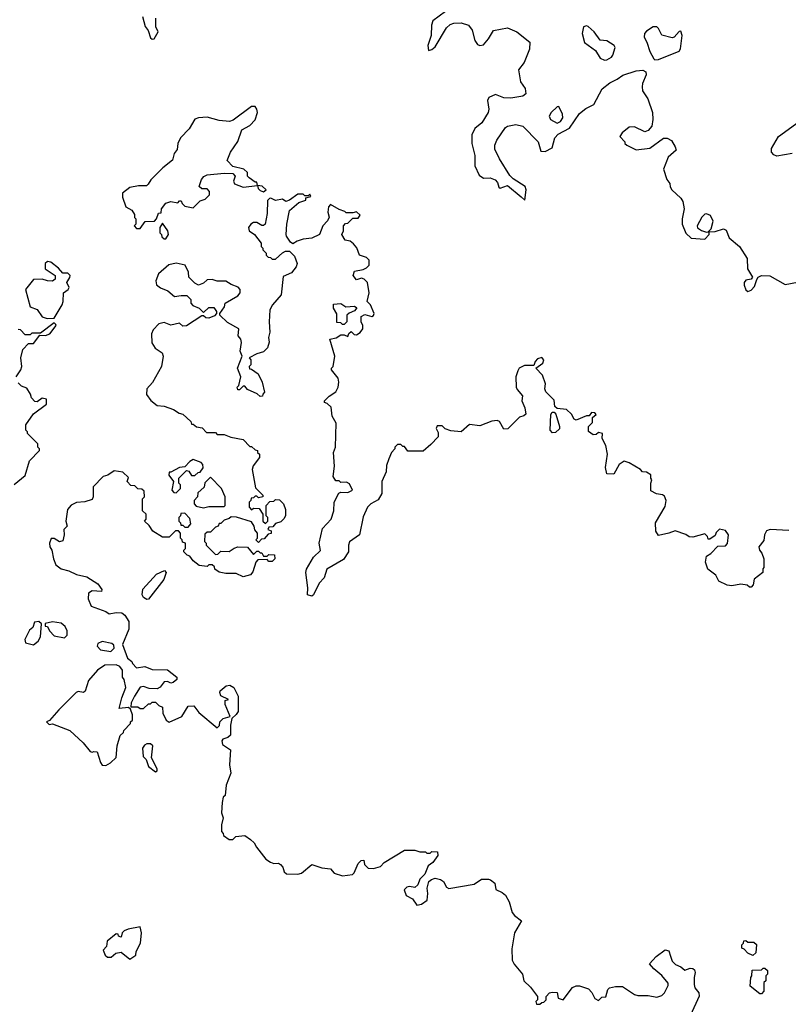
# Model space of a CAD drawing. Extents: x 2106670 to 2323771, y 35271 to 224896.
# Tile 179 of 256: x 2230364 to 2234842, y 85999 to 91736. Entities that reach past the tile are written whole.
import ezdxf

# ---------------------------------------------------------------- set-up
doc = ezdxf.new("R2010")
doc.units = 0

msp = doc.modelspace()

# ---------------------------------------------------------------- linework, layer by layer
at = {"layer": '0CON20XD'}
for points in [[(2231080, 91755), (2231095, 91697.5), (2231112.5, 91672.5), (2231125, 91630), (2231135, 91622.5), (2231147.5, 91625), (2231170, 91665), (2231156.7, 91695), (2231156, 91746)], [(2232845, 91784.5), (2232771.1, 91728.9), (2232762.5, 91705), (2232760.6, 91645), (2232741.4, 91585), (2232745, 91557.5), (2232765, 91562.9), (2232785, 91578.6), (2232851.2, 91688.8), (2232872.4, 91707.6), (2232893.6, 91716.4), (2232935, 91718), (2232978.6, 91705), (2233000.5, 91675), (2233015.8, 91615.8), (2233031.7, 91591.7), (2233045, 91586.7), (2233065, 91590), (2233095.6, 91624.4), (2233125, 91673.8), (2233205, 91688.1), (2233260, 91665), (2233336.2, 91605), (2233334, 91565), (2233303.6, 91486.4), (2233270, 91445), (2233282.2, 91375), (2233309.4, 91335), (2233312.9, 91305), (2233295, 91291.1), (2233225, 91279.2), (2233185, 91281.2), (2233135, 91301.2), (2233097.7, 91282.3), (2233088.8, 91265), (2233097.5, 91215), (2233093.5, 91195), (2233055.6, 91135), (2233015, 91103.1), (2232997.8, 91065), (2232997.1, 91015), (2233015.7, 90945.7), (2233014.6, 90884.6), (2233041.2, 90831.2), (2233065, 90813.3), (2233105, 90813.8), (2233133.9, 90803.9), (2233147.2, 90787.2), (2233155, 90760.8), (2233163.8, 90755), (2233205, 90769.4), (2233284.7, 90704.7), (2233305.8, 90684.2), (2233314.6, 90745), (2233309.5, 90765), (2233239.4, 90809.4), (2233218.9, 90828.9), (2233158.2, 90925), (2233132.6, 90982.6), (2233132.8, 91005), (2233143.5, 91035), (2233195, 91108.4), (2233205, 91116.1), (2233255, 91124.7), (2233295, 91116.6), (2233383.8, 91025), (2233400.7, 90970.7), (2233425, 90968.8), (2233465, 90990), (2233482.3, 91047.7), (2233500.5, 91069.5), (2233566.7, 91105), (2233625, 91189.2), (2233661.2, 91218.8), (2233708.3, 91241.7), (2233756.4, 91333.6), (2233801.7, 91368.3), (2233845, 91388.8), (2233876.8, 91413.2), (2233955, 91437.5), (2233995, 91441.2), (2234012.5, 91432.5), (2234013.3, 91415), (2233992, 91365), (2233990, 91345)], [(2233770.7, 91500.7), (2233785, 91502.5), (2233811.7, 91518.3), (2233819.5, 91530.5), (2233832.5, 91575), (2233827.5, 91585), (2233785, 91613.3), (2233745, 91616.7), (2233711.4, 91665), (2233675, 91697.5), (2233665, 91701.2), (2233647.5, 91695), (2233640.6, 91655), (2233653.4, 91603.4), (2233717.7, 91557.7), (2233745, 91512.5), (2233770.7, 91500.7)], [(2234065, 91502.5), (2234085, 91504.3), (2234206.4, 91553.6), (2234213, 91567), (2234222.5, 91645), (2234215, 91670), (2234205, 91667.5), (2234176.2, 91633.8), (2234165, 91631.2), (2234105, 91646.7), (2234085.8, 91685.8), (2234075, 91693.8), (2234055, 91693.8), (2234015, 91670), (2234003.8, 91655), (2234001.2, 91635), (2234018, 91605), (2234035, 91550), (2234058.3, 91508.3), (2234065, 91502.5)], [(2233990, 91345), (2233992.3, 91322.3), (2234024.2, 91274.2), (2234051.2, 91195), (2234053.3, 91155), (2234046.7, 91115), (2234025, 91090), (2234005, 91082.5), (2233945, 91112.5), (2233915, 91110), (2233873.6, 91076.4), (2233860, 91055), (2233890, 91025), (2233890, 91015), (2233900, 91005), (2233955, 90977.5), (2234035, 90987.5), (2234115, 91046.7), (2234135, 91046.7), (2234161.7, 91031.7), (2234183.3, 90995), (2234187.5, 90975), (2234142.5, 90935), (2234114.2, 90865), (2234133.3, 90805), (2234151.7, 90781.7), (2234153, 90763), (2234162.5, 90745), (2234215.9, 90695.9), (2234227.5, 90677.5), (2234235.8, 90635), (2234222.9, 90575), (2234224, 90545), (2234245, 90492.5), (2234275, 90463.3), (2234355, 90456.7), (2234380, 90485), (2234380, 90500), (2234415, 90502.5), (2234465, 90517.5), (2234479.3, 90509.3), (2234498, 90465), (2234557.1, 90415), (2234601.9, 90345), (2234604.5, 90285), (2234633.8, 90235), (2234626, 90224), (2234595, 90218.6), (2234584.4, 90205), (2234585, 90190), (2234595, 90162.5), (2234605, 90153.3), (2234625, 90160), (2234645, 90181.2), (2234658, 90222), (2234666.2, 90235), (2234685, 90245.7), (2234733.2, 90243.2), (2234824.1, 90194.1), (2234895, 90206)], [(2231065, 90520), (2231095, 90560), (2231148.3, 90561.7), (2231160, 90575), (2231171.7, 90608.3), (2231188.3, 90611.7), (2231190, 90635), (2231215, 90667.5), (2231245, 90677.5), (2231285, 90670), (2231295, 90680), (2231305, 90680), (2231310, 90665), (2231325, 90650), (2231375, 90640), (2231415, 90680), (2231445, 90690), (2231470, 90715), (2231470, 90735), (2231455, 90750), (2231425, 90750), (2231410, 90765), (2231422.5, 90805), (2231437, 90823), (2231455, 90832.5), (2231555, 90842.5), (2231605, 90840), (2231620, 90825), (2231610, 90795), (2231615, 90780), (2231665, 90760), (2231750, 90770), (2231753.3, 90753.3), (2231765, 90740), (2231785, 90732.5), (2231800, 90745), (2231776.7, 90766.7), (2231750, 90770), (2231745, 90790), (2231735, 90790), (2231700, 90815), (2231690, 90825), (2231690, 90845), (2231670, 90865), (2231605, 90880), (2231572.5, 90915), (2231592.5, 90965), (2231633.9, 91026.1), (2231657.5, 91095), (2231705, 91120), (2231735, 91152.5), (2231750, 91195), (2231746.2, 91215), (2231735, 91230), (2231715, 91230), (2231608.3, 91151.7), (2231586.1, 91143.9), (2231525, 91149.2), (2231455, 91168), (2231405, 91163.8), (2231385, 91156.2), (2231350.5, 91099.5), (2231301.5, 91048.5), (2231285.7, 91014.3), (2231280.5, 90979.5), (2231264.1, 90955.9), (2231253, 90917), (2231197, 90873), (2231127, 90803), (2231113, 90777), (2231101.7, 90768.3), (2231055, 90768.8), (2231005, 90757.5), (2230962.5, 90725), (2230963, 90703), (2230982.5, 90645), (2231016.4, 90626.4), (2231031.7, 90601.7), (2231033, 90583), (2231040, 90575), (2231040, 90545), (2231030, 90535), (2231045, 90520), (2231065, 90520)], [(2233495, 91133.3), (2233515, 91142.5), (2233528.8, 91165), (2233526, 91185), (2233505, 91230), (2233495, 91227.5), (2233460, 91195), (2233448.8, 91175), (2233456.7, 91155), (2233495, 91133.3)], [(2234865, 90955.6), (2234775, 90940.6), (2234758.3, 90948.3), (2234744, 90965), (2234744.2, 90985), (2234785, 91056), (2234905, 91143.8)], [(2233777, 89127), (2233787.5, 89205), (2233778, 89255), (2233757.5, 89295), (2233760, 89325), (2233735, 89330), (2233721.7, 89318.3), (2233705, 89317.5), (2233677.5, 89337.5), (2233676.7, 89365), (2233700.7, 89389.3), (2233701.7, 89418.3), (2233722.5, 89435), (2233715, 89446.2), (2233695, 89447.5), (2233681.7, 89428.3), (2233665, 89427.5), (2233605, 89402.5), (2233595, 89407.5), (2233578.3, 89438.3), (2233550, 89465), (2233495, 89470), (2233481.7, 89481.7), (2233478.3, 89518.3), (2233428.3, 89568.3), (2233422.5, 89585), (2233426.7, 89615), (2233410, 89665), (2233370, 89705), (2233412.5, 89735), (2233417.5, 89755), (2233405, 89767.5), (2233380.7, 89759.3), (2233367.5, 89745), (2233358.3, 89721.7), (2233305, 89721.2), (2233273.9, 89706.1), (2233265, 89690), (2233254, 89655), (2233256.2, 89595), (2233261.2, 89581.2), (2233292.5, 89545), (2233290, 89515), (2233307.5, 89475), (2233311.7, 89438.3), (2233301.7, 89428.3), (2233275, 89420), (2233208.3, 89351.7), (2233185, 89350), (2233160, 89395), (2233145, 89400), (2233115, 89397.5), (2233045, 89368.8), (2232985, 89377.5), (2232935, 89333.8), (2232875, 89340), (2232843, 89353), (2232825, 89370), (2232795, 89370), (2232790, 89355), (2232801.7, 89331.7), (2232802.5, 89305), (2232759.3, 89260.7), (2232715, 89222.5), (2232625, 89222.5), (2232605, 89250), (2232595, 89250), (2232585, 89260), (2232565, 89260), (2232550, 89245), (2232550, 89235), (2232530, 89215), (2232513.6, 89176.4), (2232501.7, 89138.3), (2232499.3, 89100.7), (2232473.9, 89046.1), (2232473.3, 88975), (2232451.7, 88938.3), (2232410, 88915), (2232390, 88895), (2232365, 88840), (2232343.3, 88735), (2232285, 88693.3), (2232279.2, 88675), (2232280, 88635), (2232249.3, 88590.7), (2232153.3, 88535), (2232137, 88483), (2232107.7, 88452.3), (2232076, 88384), (2232065, 88377.5), (2232040, 88385), (2232043.3, 88425), (2232031.2, 88515), (2232033.8, 88535), (2232076.2, 88605), (2232117, 88643), (2232108.6, 88685), (2232127.7, 88772.3), (2232178.8, 88825), (2232193.8, 88875), (2232196.7, 88925), (2232223, 88977), (2232235, 88982.5), (2232275, 88981.2), (2232302.5, 88995), (2232285, 89032.5), (2232268.3, 89041.7), (2232235, 89040), (2232225, 89050), (2232205, 89050), (2232190, 89075), (2232197.5, 89135), (2232192.5, 89215), (2232203.3, 89245), (2232206.7, 89385), (2232183.3, 89425), (2232178.3, 89478.3), (2232155, 89500), (2232140, 89505), (2232140, 89515), (2232167, 89543), (2232205, 89567.5), (2232220, 89595), (2232222.5, 89625), (2232218.3, 89648.3), (2232180, 89695), (2232180, 89705), (2232190, 89715), (2232200, 89775), (2232170, 89875), (2232207, 89883), (2232235, 89900), (2232255, 89900), (2232275, 89890), (2232281.7, 89908.3), (2232295, 89920), (2232311.7, 89901.7), (2232325, 89900), (2232346.4, 89913.6), (2232362.5, 89935), (2232362.5, 89955), (2232352.5, 89975), (2232353.6, 90006.4), (2232375, 90017.5), (2232415, 90006.2), (2232425, 90013.3), (2232428, 90025), (2232406.7, 90075), (2232387.5, 90095), (2232400, 90145), (2232390, 90205), (2232370, 90225), (2232355, 90230), (2232325, 90220), (2232307.5, 90245), (2232315, 90270), (2232365, 90280), (2232385, 90290), (2232400, 90305), (2232400, 90335), (2232385, 90350), (2232343.6, 90363.6), (2232327, 90407), (2232309.3, 90429.3), (2232290, 90445), (2232260.7, 90450.7), (2232240, 90485), (2232250, 90505), (2232250, 90535), (2232261.7, 90548.3), (2232275, 90550), (2232305, 90580), (2232335, 90580), (2232346.7, 90596.7), (2232325, 90617.5), (2232305, 90610), (2232265, 90610), (2232258.3, 90618.3), (2232225, 90630), (2232175, 90660), (2232163.6, 90646.4), (2232158.8, 90615), (2232166.7, 90585), (2232157.5, 90565), (2232130, 90535), (2232110, 90485), (2232065, 90463.3), (2232015, 90456.7), (2231980, 90445), (2231955, 90430), (2231940.7, 90440.7), (2231917.5, 90475), (2231916.7, 90485), (2231920.8, 90545), (2231936.2, 90625), (2231989.3, 90670.7), (2232030, 90685), (2232031.7, 90698.3), (2232060, 90705), (2232055, 90720), (2232045, 90710), (2232025, 90710), (2232015, 90720), (2231985, 90720), (2231936.1, 90683.9), (2231915, 90677.5), (2231895, 90690), (2231855, 90682.5), (2231827, 90697), (2231820, 90695), (2231808.3, 90681.7), (2231806.4, 90606.4), (2231793.3, 90545), (2231785, 90536.7), (2231775, 90536.7), (2231745, 90554), (2231725, 90554.3), (2231710, 90545), (2231696.2, 90525), (2231700, 90505), (2231732.5, 90485), (2231770, 90435), (2231770, 90415), (2231780, 90405), (2231780, 90395), (2231800, 90375), (2231800, 90365), (2231811.7, 90351.7), (2231825, 90350), (2231835, 90340), (2231855, 90340), (2231895, 90377.5), (2231913, 90387), (2231935, 90387.5), (2231965, 90357.5), (2231980, 90315), (2231974.1, 90295.9), (2231948.1, 90261.9), (2231899.3, 90240.7), (2231886.2, 90133.8), (2231836.7, 90075), (2231821.2, 90045), (2231816.7, 89975), (2231821.2, 89915), (2231812.5, 89885), (2231817, 89857), (2231807.5, 89825), (2231785, 89800), (2231745, 89790), (2231700, 89765), (2231710, 89755), (2231710, 89725), (2231700, 89715), (2231701.7, 89701.7), (2231715, 89700), (2231753, 89673), (2231776.7, 89625), (2231790, 89565), (2231780, 89555), (2231778.3, 89541.7), (2231765, 89540), (2231747, 89557), (2231691.7, 89581.7), (2231675, 89600), (2231665, 89600), (2231645, 89580), (2231635, 89580), (2231630, 89595), (2231640, 89605), (2231652.5, 89655), (2231633.3, 89705), (2231660, 89775), (2231647.5, 89805), (2231656.7, 89855), (2231652.5, 89875), (2231637.5, 89895), (2231640, 89935), (2231575, 89972.5), (2231530, 90015), (2231530, 90025), (2231557, 90063), (2231560, 90085), (2231635, 90127.5), (2231647.5, 90145), (2231647.5, 90165), (2231637, 90177), (2231595, 90192.5), (2231565, 90213.3), (2231515, 90212.5), (2231485, 90222.5), (2231455, 90220), (2231435, 90200), (2231405, 90190), (2231385, 90200), (2231350, 90235), (2231347.5, 90265), (2231327.5, 90305), (2231275, 90316.7), (2231231.7, 90308.3), (2231172.5, 90255), (2231156.7, 90215), (2231161.7, 90191.7), (2231183.9, 90173.9), (2231226.1, 90156.1), (2231265, 90122.5), (2231305, 90130), (2231338.3, 90128.3), (2231360, 90105), (2231360, 90085), (2231371.7, 90071.7), (2231410, 90055), (2231435, 90030), (2231465, 90060), (2231495, 90060), (2231510, 90035), (2231510, 90025), (2231499.3, 90010.7), (2231465, 89997.5), (2231448.3, 89998.3), (2231435, 90010), (2231425, 90010), (2231335, 89952.5), (2231315, 89950), (2231295, 89967.5), (2231245, 89956.7), (2231205, 89971.2), (2231175, 89963.8), (2231141.2, 89928.8), (2231131.2, 89905), (2231132.7, 89852.7), (2231152.3, 89822.3), (2231193.3, 89795), (2231200, 89775), (2231189.2, 89715), (2231137.9, 89622.1), (2231104.6, 89585.4), (2231101.8, 89551.8), (2231127.4, 89517.4), (2231165, 89488.8), (2231205, 89483.3), (2231260, 89465), (2231293, 89443), (2231315, 89437.5), (2231360, 89395), (2231365, 89380), (2231375, 89380), (2231393, 89363), (2231427, 89357), (2231451.7, 89331.7), (2231505, 89330), (2231515, 89320), (2231555, 89320), (2231593, 89303), (2231665, 89290), (2231705, 89250), (2231715, 89250), (2231735, 89230), (2231750, 89225), (2231750, 89215), (2231760, 89205), (2231760, 89185), (2231723, 89137), (2231717.5, 89115), (2231738.3, 89008.3), (2231780, 88965), (2231780, 88955), (2231755, 88950), (2231745, 88960), (2231735, 88960), (2231725, 88950), (2231711.7, 88948.3), (2231710, 88935), (2231700, 88925), (2231700, 88895), (2231715, 88880), (2231725, 88890), (2231758.3, 88888.3), (2231780, 88855), (2231780, 88815), (2231795, 88800), (2231810, 88815), (2231810, 88835), (2231800, 88845), (2231800, 88905), (2231821.7, 88928.3), (2231845, 88930), (2231855, 88940), (2231878.3, 88938.3), (2231900, 88915), (2231911.7, 88881.7), (2231912.5, 88845), (2231903, 88827), (2231885, 88810), (2231855, 88800), (2231838.3, 88781.7), (2231815, 88780), (2231810, 88765), (2231828.3, 88758.3), (2231828.3, 88741.7), (2231811.7, 88738.3), (2231788.3, 88711.7), (2231771.7, 88708.3), (2231755, 88690), (2231740, 88705), (2231750, 88715), (2231750, 88745), (2231733, 88763), (2231730, 88785), (2231715, 88810), (2231627, 88837), (2231595, 88840), (2231585, 88830), (2231555, 88820), (2231535, 88800), (2231525, 88800), (2231520, 88785), (2231505, 88780), (2231475, 88750), (2231455, 88750), (2231441.7, 88738.3), (2231440, 88695), (2231450, 88685), (2231450, 88675), (2231505, 88620), (2231518.3, 88621.7), (2231535, 88640), (2231585, 88637.5), (2231612.3, 88657.7), (2231635, 88663.8), (2231691.7, 88661.7), (2231725, 88620), (2231745, 88640), (2231755, 88640), (2231765, 88630), (2231775, 88630), (2231785, 88610), (2231805, 88610), (2231815, 88620), (2231848.3, 88618.3), (2231850, 88595), (2231835, 88580), (2231815, 88580), (2231805, 88590), (2231751.7, 88588.3), (2231740, 88575), (2231721.7, 88518.3), (2231709.3, 88500.7), (2231665, 88490), (2231625, 88510), (2231565, 88510), (2231525, 88517.5), (2231500, 88535), (2231498.3, 88548.3), (2231485, 88560), (2231465, 88560), (2231455, 88550), (2231410, 88555), (2231375, 88582.5), (2231355, 88610), (2231340, 88615), (2231320, 88635), (2231320, 88645), (2231330, 88655), (2231330, 88685), (2231311.7, 88691.7), (2231310, 88705), (2231300, 88715), (2231300, 88745), (2231288.3, 88758.3), (2231271.7, 88758.3), (2231235, 88720), (2231195, 88720), (2231140, 88755), (2231118.3, 88788.3), (2231090, 88815), (2231100, 88825), (2231100, 88855), (2231080, 88875), (2231080, 88945), (2231090, 88955), (2231088.3, 88988.3), (2231075, 89000), (2231051.7, 89001.7), (2231035, 89020), (2231011.7, 89021.7), (2230990, 89045), (2230998.3, 89068.3), (2230965, 89100), (2230915, 89107.5), (2230877, 89083), (2230850, 89075), (2230792.5, 89015), (2230792.5, 88955), (2230785, 88940), (2230743, 88927), (2230695, 88922.5), (2230663.6, 88906.4), (2230641.7, 88881.7)], [(2234365, 90497.5), (2234375, 90500), (2234391.7, 90518.3), (2234403, 90563), (2234388.8, 90595), (2234365, 90605.8), (2234355, 90603.8), (2234338, 90585), (2234310, 90535), (2234313.6, 90523.6), (2234335, 90507.5), (2234365, 90497.5)], [(2231215, 90460), (2231230, 90485), (2231227.5, 90505), (2231195, 90550), (2231180, 90525), (2231180, 90495), (2231190, 90485), (2231191.7, 90471.7), (2231205, 90460), (2231215, 90460)], [(2230524.1, 89995.9), (2230565, 89997.5), (2230611.4, 90075), (2230617.5, 90095), (2230618, 90145), (2230645.6, 90164.4), (2230651.2, 90175), (2230637.5, 90205), (2230656.7, 90233.3), (2230657.5, 90245), (2230645, 90260), (2230615, 90260), (2230589.3, 90289.3), (2230545, 90322.5), (2230525, 90327.5), (2230512.5, 90315), (2230512.5, 90285), (2230570, 90245), (2230570, 90225), (2230555, 90213.3), (2230525, 90213.8), (2230495, 90223.3), (2230445, 90222.5), (2230397.5, 90165), (2230423.8, 90063.8), (2230465, 90046.7), (2230495, 90004.2), (2230524.1, 89995.9)], [(2232255, 89960), (2232245, 89960), (2232235, 89970), (2232211.7, 89971.7), (2232211.7, 90021.7), (2232192.5, 90055), (2232191.7, 90078.3), (2232235, 90082.5), (2232263.6, 90063.6), (2232315, 90066.7), (2232327, 90057), (2232315, 90040), (2232283, 90027), (2232270, 90015), (2232270, 89975), (2232255, 89960)], [(2230342.5, 89655), (2230370, 89695), (2230376.7, 89715), (2230370, 89765), (2230382.5, 89815), (2230415, 89850), (2230445, 89850), (2230481.7, 89898.3), (2230515, 89896.7), (2230540, 89905), (2230576.7, 89955), (2230575, 89960), (2230565, 89970), (2230485, 89910), (2230435, 89910), (2230425, 89900), (2230395, 89900), (2230368.3, 89928.3), (2230355, 89930)], [(2230331.7, 89028.3), (2230395, 89080), (2230420, 89165), (2230480, 89225), (2230480, 89235), (2230470, 89245), (2230470, 89265), (2230410, 89325), (2230410, 89335), (2230400, 89345), (2230400, 89375), (2230445, 89440), (2230520, 89495), (2230520, 89525), (2230495, 89530), (2230465, 89510), (2230451.7, 89511.7), (2230433, 89533), (2230427.5, 89555), (2230405, 89590), (2230375, 89600), (2230355, 89620)], [(2233468.3, 89328.3), (2233453.3, 89345), (2233457.5, 89435), (2233465, 89450), (2233478.3, 89448.3), (2233487, 89437), (2233508.8, 89365), (2233508.3, 89351.7), (2233485, 89330), (2233468.3, 89328.3)], [(2231275, 88980), (2231300, 89005), (2231300, 89025), (2231290, 89035), (2231290, 89065), (2231335, 89110), (2231350, 89105), (2231365, 89080), (2231385, 89080), (2231403, 89097), (2231415, 89100), (2231432.5, 89125), (2231430, 89145), (2231420, 89155), (2231375, 89172.5), (2231355, 89162.5), (2231325, 89130), (2231295, 89127.5), (2231245, 89100), (2231235, 89100), (2231233, 89083), (2231260, 89045), (2231250, 88995), (2231261.7, 88981.7), (2231275, 88980)], [(2234845, 88759.2), (2234735.8, 88765.8), (2234715, 88758), (2234702.5, 88735), (2234699.5, 88700.5), (2234670, 88665), (2234673.3, 88645), (2234688.3, 88628.3), (2234700, 88595), (2234700, 88545), (2234693, 88537), (2234692.5, 88515), (2234643.6, 88476.4), (2234637, 88443), (2234625, 88430), (2234615, 88430), (2234601.7, 88441.7), (2234565, 88446.7), (2234513.6, 88436.4), (2234485, 88441.2), (2234437.5, 88465), (2234419.3, 88499.3), (2234372.5, 88535), (2234360, 88575), (2234365, 88610), (2234390, 88625), (2234431.7, 88668.3), (2234475, 88670), (2234487, 88683), (2234492.5, 88735), (2234475, 88760), (2234441.7, 88768.3), (2234421.7, 88748.3), (2234415, 88730), (2234385, 88710), (2234375, 88710), (2234370, 88725), (2234355, 88740), (2234285, 88720), (2234265, 88722.5), (2234245, 88736.7), (2234181.7, 88758.3), (2234145, 88743.3), (2234085, 88730), (2234070, 88755), (2234067.5, 88805), (2234125, 88900), (2234130, 88935), (2234120, 88960), (2234108, 88968), (2234073.3, 88973.3), (2234041.7, 88991.7), (2234040, 89035), (2234047.5, 89055), (2234040, 89065), (2234040, 89085), (2234015, 89100), (2233991.7, 89101.7), (2233980, 89115), (2233915, 89153.3), (2233885, 89163.3), (2233855.9, 89144.1), (2233825, 89087.5), (2233785, 89090), (2233777, 89127)], [(2231435, 88892.5), (2231465, 88900), (2231555, 88900), (2231560, 88905), (2231560, 88955), (2231540, 89005), (2231475, 89070), (2231441.7, 89038.3), (2231438.3, 89011.7), (2231401.7, 88978.3), (2231400, 88955), (2231380, 88935), (2231380, 88915), (2231391.7, 88901.7), (2231435, 88892.5)], [(2230641.7, 88881.7), (2230632.5, 88815), (2230640, 88785), (2230620, 88765), (2230622.5, 88735), (2230615, 88700), (2230595, 88693.8), (2230565, 88712.5), (2230547.5, 88712.5), (2230537.1, 88685), (2230538.6, 88665), (2230550, 88645), (2230560, 88595), (2230575, 88560), (2230605, 88536.7), (2230650, 88525), (2230695, 88503.3), (2230755, 88490), (2230819.4, 88449.4), (2230842.5, 88415), (2230840, 88405), (2230785, 88408), (2230763.8, 88395), (2230761.7, 88361.7), (2230779.3, 88319.3), (2230865, 88287.5), (2230885, 88273.8), (2230925, 88282.5), (2230959.3, 88279.3), (2230976.4, 88266.4), (2230999.3, 88229.3), (2230998.8, 88185), (2230963.3, 88095), (2230992.5, 88015), (2231016.4, 87996.4), (2231020, 87985), (2231045, 87960), (2231093, 87967), (2231135, 87950), (2231225, 87947.5), (2231280, 87905), (2231278.3, 87891.7), (2231257, 87873), (2231245, 87870), (2231225, 87880), (2231205, 87877.5), (2231183, 87847), (2231165, 87837.5), (2231118.3, 87838.3), (2231085, 87850), (2231065, 87846.7), (2231032.5, 87795), (2231012.5, 87755), (2231011.7, 87731.7), (2231051.7, 87731.7), (2231065, 87722.5), (2231085, 87722.5), (2231115, 87750), (2231125, 87750), (2231135, 87760), (2231155, 87760), (2231175, 87740), (2231195, 87730), (2231197.5, 87695), (2231217.5, 87655), (2231235, 87643.3), (2231308.8, 87675), (2231344.4, 87735.6), (2231377.7, 87737.7), (2231408.3, 87698.3), (2231515, 87610), (2231527, 87623), (2231530, 87645), (2231550, 87665), (2231590, 87675), (2231560, 87745), (2231561.7, 87768.3), (2231580, 87775), (2231536.1, 87796.1), (2231528.8, 87815), (2231532, 87825), (2231565.9, 87854.1), (2231587.7, 87857.7), (2231611.2, 87845), (2231637.5, 87795), (2231636, 87705), (2231625, 87686.7), (2231600, 87665), (2231591.2, 87625), (2231592.5, 87567.5), (2231577, 87553), (2231546.4, 87543.6), (2231541.2, 87535), (2231545, 87513.3), (2231591.7, 87481.7), (2231586.7, 87395), (2231593.8, 87345), (2231567.5, 87275), (2231560, 87215), (2231550, 87205), (2231542.5, 87175), (2231540, 87115), (2231550, 87085), (2231540, 87045), (2231540, 87005), (2231550, 86995), (2231551.7, 86981.7), (2231585, 86960), (2231605, 86960), (2231623, 86977), (2231675, 86982.5), (2231709.3, 86959.3), (2231729.3, 86939.3), (2231742.5, 86915), (2231797.5, 86845), (2231825, 86826.7), (2231845, 86820), (2231871.7, 86821.7), (2231883, 86813), (2231897, 86797), (2231905, 86770), (2231918.3, 86758.3), (2231985, 86757.5), (2232005, 86762.5), (2232065, 86812.5), (2232123.6, 86793.6), (2232175, 86787.5), (2232195, 86762.5), (2232245, 86747.5), (2232302.5, 86755), (2232312.5, 86765), (2232335, 86820), (2232353, 86837), (2232368.3, 86838.3), (2232373, 86813), (2232393, 86793), (2232425, 86790), (2232465, 86801.2), (2232487.5, 86825), (2232605, 86896.7), (2232665, 86897.5), (2232695, 86887.5), (2232727, 86887), (2232735, 86880), (2232755, 86880), (2232765, 86890), (2232797, 86887), (2232800, 86865), (2232770, 86825), (2232744, 86806), (2232723.6, 86756.4), (2232695, 86727.5), (2232682.5, 86695), (2232665, 86680), (2232635, 86686.2), (2232618.3, 86681.7), (2232604, 86665), (2232615, 86632.5), (2232653, 86613), (2232676.7, 86576.7), (2232705, 86582.5), (2232737.5, 86605), (2232742.5, 86645), (2232736.7, 86675), (2232747.5, 86715), (2232763.6, 86726.4), (2232785, 86733.3), (2232815, 86726.7), (2232832.5, 86715), (2232850.7, 86680.7), (2232863.8, 86673.8), (2233011.2, 86698.8), (2233055, 86727.1), (2233095, 86728.8), (2233106.7, 86723.3), (2233131.2, 86705), (2233138.3, 86668.3), (2233175, 86651.2), (2233194.1, 86634.1), (2233215.8, 86595.8), (2233233, 86533), (2233246.1, 86516.1), (2233287.5, 86485), (2233246, 86415), (2233231.7, 86321.7), (2233233.8, 86255), (2233245, 86232.5), (2233292.5, 86175), (2233300, 86135), (2233339.3, 86099.3), (2233380, 86045), (2233380, 86025), (2233370, 86015), (2233375, 86000), (2233395, 86000), (2233405, 86010), (2233418.3, 86011.7), (2233430, 86025), (2233430, 86045), (2233450, 86065), (2233465, 86070), (2233495, 86067.5), (2233500, 86035), (2233530, 86025), (2233584.1, 86095.9), (2233605, 86106.7), (2233625, 86106.7), (2233678.3, 86088.3), (2233697.5, 86067.5), (2233715, 86032.5), (2233735, 86020), (2233755, 86040), (2233778.3, 86041.7), (2233790, 86085), (2233800, 86095), (2233835, 86102.5), (2233875, 86102.5), (2233945.8, 86055.8), (2233965, 86049.2), (2234025, 86049.2), (2234075, 86041.2), (2234105, 86050), (2234120, 86065), (2234141.7, 86108.3), (2234141.7, 86121.7), (2234105, 86167.5), (2234057.5, 86205), (2234032.5, 86235), (2234071.7, 86278.3), (2234125, 86316.7), (2234145, 86310), (2234155, 86280), (2234165, 86250), (2234185, 86230), (2234215, 86217.5), (2234238.3, 86198.3), (2234270.7, 86209.3), (2234285, 86207.5), (2234295, 86200), (2234300, 86185), (2234292.5, 86155), (2234292.5, 86115), (2234297.5, 86095), (2234320, 86065), (2234323, 86047), (2234271.2, 85935)], [(2231345, 88780), (2231361.7, 88798.3), (2231355, 88830), (2231325, 88860), (2231301.7, 88858.3), (2231300, 88845), (2231290, 88835), (2231290, 88815), (2231300, 88805), (2231301.7, 88791.7), (2231315, 88790), (2231325, 88780), (2231345, 88780)], [(2231105, 88357.5), (2231085, 88370), (2231077.5, 88385), (2231081.7, 88418.3), (2231160, 88505), (2231207, 88527), (2231217.5, 88515), (2231202.5, 88475), (2231115, 88360), (2231105, 88357.5)], [(2230445, 88094.2), (2230471.2, 88115), (2230485, 88140), (2230490, 88215), (2230475, 88230), (2230450, 88225), (2230440, 88195), (2230421.2, 88178.8), (2230393.3, 88125), (2230397.5, 88105), (2230445, 88094.2)], [(2230625, 88134.3), (2230640.2, 88149.8), (2230641.1, 88175), (2230629.4, 88199.4), (2230605, 88220), (2230555, 88227.5), (2230511.7, 88218.3), (2230511.7, 88201.7), (2230525, 88200), (2230538, 88175), (2230565, 88145.7), (2230625, 88134.3)], [(2230895, 88054.2), (2230913.8, 88075), (2230911.7, 88091.7), (2230901.2, 88101.2), (2230845, 88112.9), (2230818, 88102), (2230816, 88085), (2230834.2, 88065), (2230895, 88054.2)], [(2230865, 87390), (2230892.5, 87405), (2230925, 87437.5), (2230932.5, 87505), (2230950, 87565), (2230968.3, 87581.7), (2230970, 87595), (2231010, 87635), (2231010, 87645), (2231020, 87655), (2231020, 87685), (2231008.3, 87718.3), (2230997.5, 87727.5), (2230943, 87723), (2230958.8, 87785), (2230982.5, 87845), (2230971.7, 87891.7), (2230962.5, 87905), (2230962.5, 87945), (2230946.4, 87966.4), (2230925, 87976.7), (2230860, 87975), (2230816.2, 87945), (2230764.2, 87885), (2230745, 87822.5), (2230735, 87816.2), (2230705, 87820.8), (2230692, 87815), (2230591.2, 87715), (2230538.3, 87651.7), (2230520, 87645), (2230535, 87630), (2230555, 87632.5), (2230655, 87593.8), (2230732.7, 87522.7), (2230775, 87472.5), (2230785, 87467.5), (2230795, 87472.5), (2230815, 87470), (2230835, 87407.5), (2230845, 87392.5), (2230865, 87390)], [(2231155, 87352.5), (2231165, 87360), (2231165, 87370), (2231132.5, 87435), (2231140, 87505), (2231125, 87517.5), (2231105, 87516.7), (2231090.7, 87509.3), (2231078.3, 87491.7), (2231083, 87443), (2231100, 87425), (2231113.3, 87385), (2231155, 87352.5)], [(2231005, 86262.5), (2231040, 86285), (2231043, 86307), (2231067.5, 86355), (2231072.5, 86415), (2231065, 86450), (2230995, 86437.5), (2230973, 86427), (2230960, 86415), (2230955, 86390), (2230940, 86395), (2230938.3, 86408.3), (2230925, 86410), (2230873.9, 86366.1), (2230870, 86335), (2230850, 86315), (2230862.5, 86285), (2230875, 86272.5), (2230896.2, 86273.8), (2230923, 86297), (2230955, 86302.5), (2231005, 86262.5)], [(2234635, 86282.5), (2234605, 86297.5), (2234585, 86320), (2234570, 86325), (2234570, 86345), (2234580, 86355), (2234581.7, 86368.3), (2234595, 86370), (2234605, 86360), (2234641.7, 86361.7), (2234657, 86347), (2234651.7, 86298.3), (2234635, 86282.5)], [(2234685, 86060), (2234675, 86060), (2234620, 86105), (2234622.5, 86155), (2234630, 86165), (2234631.7, 86198.3), (2234685, 86200), (2234695, 86210), (2234705, 86210), (2234720, 86195), (2234720, 86175), (2234710, 86165), (2234710, 86135), (2234700, 86125), (2234700, 86075), (2234685, 86060)]]:
    msp.add_lwpolyline(points, dxfattribs=at)

doc.saveas('drawing.dxf')
